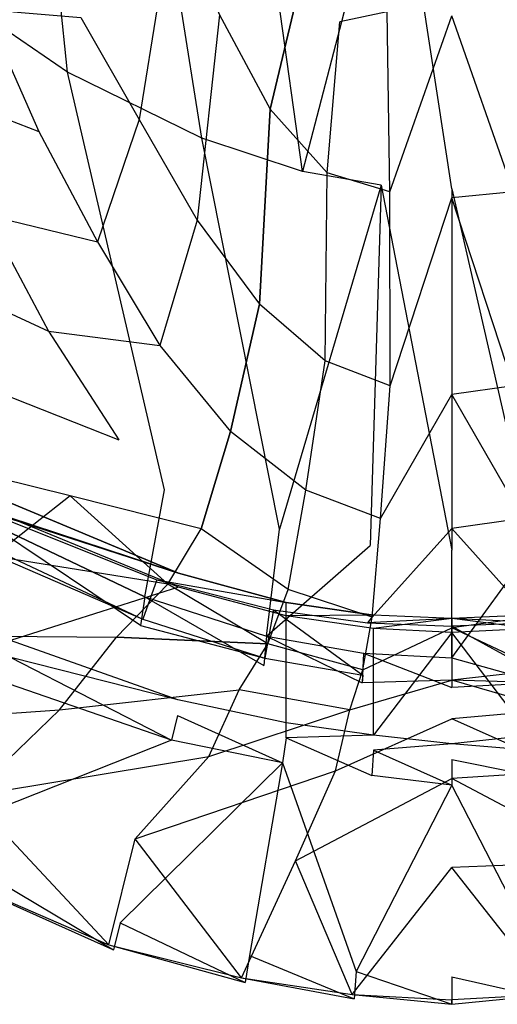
# Model space of a CAD drawing. Extents: x 0 to 0.359, y -0.35 to 0.
# Tile 5 of 21: x 0.123 to 0.186, y -0.35 to -0.221. Entities that reach past the tile are written whole.
import ezdxf

# ---------------------------------------------------------------- set-up
doc = ezdxf.new("R2010")
doc.units = 0
doc.layers.add('L0_URINAL__N_750200__1___REPLAC', color=7, linetype='CONTINUOUS')

msp = doc.modelspace()

# ---------------------------------------------------------------- linework, layer by layer
at = {"layer": 'L0_URINAL__N_750200__1___REPLAC', "color": 8}
for points, invisible_edges in [([(0.129381, -0.228097, 0.307606), (0.123596, -0.17241, 0.297012), (0.111506, -0.215867, 0.31679), (0.129381, -0.228097, 0.307606)], 14), ([(0.138375, -0.182398, 0.290621), (0.123596, -0.17241, 0.297012), (0.129381, -0.228097, 0.307606), (0.138375, -0.182398, 0.290621)], 14), ([(0.146954, -0.236727, 0.300813), (0.138375, -0.182398, 0.290621), (0.129381, -0.228097, 0.307606), (0.146954, -0.236727, 0.300813)], 14), ([(0.152872, -0.189476, 0.285956), (0.138375, -0.182398, 0.290621), (0.146954, -0.236727, 0.300813), (0.152872, -0.189476, 0.285956)], 14), ([(0.160138, -0.241061, 0.296681), (0.152872, -0.189476, 0.285956), (0.146954, -0.236727, 0.300813), (0.160138, -0.241061, 0.296681)], 14), ([(0.163754, -0.19306, 0.283127), (0.152872, -0.189476, 0.285956), (0.160138, -0.241061, 0.296681), (0.163754, -0.19306, 0.283127)], 14), ([(0.172212, -0.194552, 0.281727), (0.163754, -0.19306, 0.283127), (0.160138, -0.241061, 0.296681), (0.172212, -0.194552, 0.281727)], 14), ([(0.172212, -0.194552, 0.281727), (0.160138, -0.241061, 0.296681), (0.170455, -0.242869, 0.294595), (0.172212, -0.194552, 0.281727)], 14), ([(0.179676, -0.24336, 0.293943), (0.172212, -0.194552, 0.281727), (0.170455, -0.242869, 0.294595), (0.179676, -0.24336, 0.293943)], 14), ([(0.179676, -0.194953, 0.281306), (0.172212, -0.194552, 0.281727), (0.179676, -0.24336, 0.293943), (0.179676, -0.194953, 0.281306)], 14), ([(0.188898, -0.242869, 0.294595), (0.187141, -0.194552, 0.281727), (0.179676, -0.24336, 0.293943), (0.188898, -0.242869, 0.294595)], 14), ([(0.187141, -0.194552, 0.281727), (0.179676, -0.194953, 0.281306), (0.179676, -0.24336, 0.293943), (0.187141, -0.194552, 0.281727)], 14), ([(0.143294, -0.206109, 0.165496), (0.138772, -0.23429, 0.214289), (0.131116, -0.220936, 0.212688), (0.143294, -0.206109, 0.165496)], 14), ([(0.143294, -0.206109, 0.165496), (0.149249, -0.2206, 0.169877), (0.138772, -0.23429, 0.214289), (0.143294, -0.206109, 0.165496)], 14), ([(0.161329, -0.210047, 0.144808), (0.15591, -0.232924, 0.173806), (0.149249, -0.2206, 0.169877), (0.161329, -0.210047, 0.144808)], 14), ([(0.15591, -0.232924, 0.173806), (0.161329, -0.210047, 0.144808), (0.165018, -0.221495, 0.154314), (0.15591, -0.232924, 0.173806)], 14), ([(0.171238, -0.220193, 0.150478), (0.165018, -0.221495, 0.154314), (0.161329, -0.210047, 0.144808), (0.171238, -0.220193, 0.150478)], 14), ([(0.129381, -0.228097, 0.307606), (0.111506, -0.215867, 0.31679), (0.121941, -0.272527, 0.322885), (0.129381, -0.228097, 0.307606)], 14), ([(0.118544, -0.219854, 0.243962), (0.125641, -0.235821, 0.24411), (0.111394, -0.230373, 0.267223), (0.118544, -0.219854, 0.243962)], 14), ([(0.118544, -0.219854, 0.243962), (0.131116, -0.220936, 0.212688), (0.125641, -0.235821, 0.24411), (0.118544, -0.219854, 0.243962)], 14), ([(0.163352, -0.241249, 0.177316), (0.165018, -0.221495, 0.154314), (0.171238, -0.220193, 0.150478), (0.163352, -0.241249, 0.177316)], 14), ([(0.17158, -0.243714, 0.17824), (0.163352, -0.241249, 0.177316), (0.171238, -0.220193, 0.150478), (0.17158, -0.243714, 0.17824)], 14), ([(0.17158, -0.243714, 0.17824), (0.171238, -0.220193, 0.150478), (0.179676, -0.220696, 0.147932), (0.17158, -0.243714, 0.17824)], 14), ([(0.187773, -0.243714, 0.17824), (0.179676, -0.220696, 0.147932), (0.188115, -0.220193, 0.150478), (0.187773, -0.243714, 0.17824)], 14), ([(0.131116, -0.220936, 0.212688), (0.138772, -0.23429, 0.214289), (0.125641, -0.235821, 0.24411), (0.131116, -0.220936, 0.212688)], 14), ([(0.149249, -0.2206, 0.169877), (0.146338, -0.247422, 0.215221), (0.138772, -0.23429, 0.214289), (0.149249, -0.2206, 0.169877)], 14), ([(0.149249, -0.2206, 0.169877), (0.15591, -0.232924, 0.173806), (0.146338, -0.247422, 0.215221), (0.149249, -0.2206, 0.169877)], 14), ([(0.163352, -0.241249, 0.177316), (0.15591, -0.232924, 0.173806), (0.165018, -0.221495, 0.154314), (0.163352, -0.241249, 0.177316)], 14), ([(0.17158, -0.243714, 0.17824), (0.179676, -0.220696, 0.147932), (0.179676, -0.24453, 0.178118), (0.17158, -0.243714, 0.17824)], 14), ([(0.187773, -0.243714, 0.17824), (0.179676, -0.24453, 0.178118), (0.179676, -0.220696, 0.147932), (0.187773, -0.243714, 0.17824)], 14), ([(0.142071, -0.282704, 0.315617), (0.129381, -0.228097, 0.307606), (0.121941, -0.272527, 0.322885), (0.142071, -0.282704, 0.315617)], 14), ([(0.146954, -0.236727, 0.300813), (0.129381, -0.228097, 0.307606), (0.142071, -0.282704, 0.315617), (0.146954, -0.236727, 0.300813)], 14), ([(0.111394, -0.230373, 0.267223), (0.125641, -0.235821, 0.24411), (0.118772, -0.246764, 0.266167), (0.111394, -0.230373, 0.267223)], 14), ([(0.15591, -0.232924, 0.173806), (0.154525, -0.258444, 0.216091), (0.146338, -0.247422, 0.215221), (0.15591, -0.232924, 0.173806)], 14), ([(0.154525, -0.258444, 0.216091), (0.15591, -0.232924, 0.173806), (0.163352, -0.241249, 0.177316), (0.154525, -0.258444, 0.216091)], 14), ([(0.138772, -0.23429, 0.214289), (0.133314, -0.250254, 0.24419), (0.125641, -0.235821, 0.24411), (0.138772, -0.23429, 0.214289)], 14), ([(0.138772, -0.23429, 0.214289), (0.146338, -0.247422, 0.215221), (0.133314, -0.250254, 0.24419), (0.138772, -0.23429, 0.214289)], 14), ([(0.125641, -0.235821, 0.24411), (0.133314, -0.250254, 0.24419), (0.118772, -0.246764, 0.266167), (0.125641, -0.235821, 0.24411)], 14), ([(0.157119, -0.287834, 0.311168), (0.146954, -0.236727, 0.300813), (0.142071, -0.282704, 0.315617), (0.157119, -0.287834, 0.311168)], 14), ([(0.160138, -0.241061, 0.296681), (0.146954, -0.236727, 0.300813), (0.157119, -0.287834, 0.311168), (0.160138, -0.241061, 0.296681)], 14), ([(0.163123, -0.265854, 0.216806), (0.154525, -0.258444, 0.216091), (0.163352, -0.241249, 0.177316), (0.163123, -0.265854, 0.216806)], 14), ([(0.170455, -0.242869, 0.294595), (0.160138, -0.241061, 0.296681), (0.157119, -0.287834, 0.311168), (0.170455, -0.242869, 0.294595)], 14), ([(0.163123, -0.265854, 0.216806), (0.163352, -0.241249, 0.177316), (0.17158, -0.243714, 0.17824), (0.163123, -0.265854, 0.216806)], 14), ([(0.170455, -0.242869, 0.294595), (0.157119, -0.287834, 0.311168), (0.168975, -0.289993, 0.30885), (0.170455, -0.242869, 0.294595)], 14), ([(0.179676, -0.290583, 0.308101), (0.170455, -0.242869, 0.294595), (0.168975, -0.289993, 0.30885), (0.179676, -0.290583, 0.308101)], 13), ([(0.170455, -0.242869, 0.294595), (0.179676, -0.290583, 0.308101), (0.179676, -0.24336, 0.293943), (0.170455, -0.242869, 0.294595)], 14), ([(0.179676, -0.24336, 0.293943), (0.190378, -0.289993, 0.30885), (0.188898, -0.242869, 0.294595), (0.179676, -0.24336, 0.293943)], 14), ([(0.190378, -0.289993, 0.30885), (0.179676, -0.24336, 0.293943), (0.179676, -0.290583, 0.308101), (0.190378, -0.289993, 0.30885)], 13), ([(0.171596, -0.269116, 0.217161), (0.163123, -0.265854, 0.216806), (0.17158, -0.243714, 0.17824), (0.171596, -0.269116, 0.217161)], 14), ([(0.171596, -0.269116, 0.217161), (0.17158, -0.243714, 0.17824), (0.179676, -0.24453, 0.178118), (0.171596, -0.269116, 0.217161)], 14), ([(0.171596, -0.269116, 0.217161), (0.179676, -0.24453, 0.178118), (0.179676, -0.270236, 0.216847), (0.171596, -0.269116, 0.217161)], 14), ([(0.187757, -0.269116, 0.217161), (0.179676, -0.24453, 0.178118), (0.187773, -0.243714, 0.17824), (0.187757, -0.269116, 0.217161)], 14), ([(0.187757, -0.269116, 0.217161), (0.179676, -0.270236, 0.216847), (0.179676, -0.24453, 0.178118), (0.187757, -0.269116, 0.217161)], 14), ([(0.118772, -0.246764, 0.266167), (0.12689, -0.261942, 0.265021), (0.108807, -0.253633, 0.280529), (0.118772, -0.246764, 0.266167)], 14), ([(0.118772, -0.246764, 0.266167), (0.133314, -0.250254, 0.24419), (0.12689, -0.261942, 0.265021), (0.118772, -0.246764, 0.266167)], 14), ([(0.146338, -0.247422, 0.215221), (0.141441, -0.263848, 0.244149), (0.133314, -0.250254, 0.24419), (0.146338, -0.247422, 0.215221)], 14), ([(0.146338, -0.247422, 0.215221), (0.154525, -0.258444, 0.216091), (0.141441, -0.263848, 0.244149), (0.146338, -0.247422, 0.215221)], 14), ([(0.133314, -0.250254, 0.24419), (0.141441, -0.263848, 0.244149), (0.12689, -0.261942, 0.265021), (0.133314, -0.250254, 0.24419)], 14), ([(0.108807, -0.253633, 0.280529), (0.12689, -0.261942, 0.265021), (0.118508, -0.269209, 0.278043), (0.108807, -0.253633, 0.280529)], 14), ([(0.154525, -0.258444, 0.216091), (0.150708, -0.275081, 0.244684), (0.141441, -0.263848, 0.244149), (0.154525, -0.258444, 0.216091)], 14), ([(0.150708, -0.275081, 0.244684), (0.154525, -0.258444, 0.216091), (0.163123, -0.265854, 0.216806), (0.150708, -0.275081, 0.244684)], 14), ([(0.12689, -0.261942, 0.265021), (0.13609, -0.276176, 0.264651), (0.118508, -0.269209, 0.278043), (0.12689, -0.261942, 0.265021)], 14), ([(0.12689, -0.261942, 0.265021), (0.141441, -0.263848, 0.244149), (0.13609, -0.276176, 0.264651), (0.12689, -0.261942, 0.265021)], 14), ([(0.141441, -0.263848, 0.244149), (0.150708, -0.275081, 0.244684), (0.13609, -0.276176, 0.264651), (0.141441, -0.263848, 0.244149)], 14), ([(0.160578, -0.282773, 0.245349), (0.150708, -0.275081, 0.244684), (0.163123, -0.265854, 0.216806), (0.160578, -0.282773, 0.245349)], 14), ([(0.160578, -0.282773, 0.245349), (0.163123, -0.265854, 0.216806), (0.171596, -0.269116, 0.217161), (0.160578, -0.282773, 0.245349)], 14), ([(0.170355, -0.28644, 0.246287), (0.160578, -0.282773, 0.245349), (0.171596, -0.269116, 0.217161), (0.170355, -0.28644, 0.246287)], 14), ([(0.170355, -0.28644, 0.246287), (0.171596, -0.269116, 0.217161), (0.179676, -0.270236, 0.216847), (0.170355, -0.28644, 0.246287)], 14), ([(0.188998, -0.28644, 0.246287), (0.179676, -0.270236, 0.216847), (0.187757, -0.269116, 0.217161), (0.188998, -0.28644, 0.246287)], 14), ([(0.12974, -0.283498, 0.277151), (0.104993, -0.277434, 0.292247), (0.118508, -0.269209, 0.278043), (0.12974, -0.283498, 0.277151)], 14), ([(0.118508, -0.269209, 0.278043), (0.13609, -0.276176, 0.264651), (0.12974, -0.283498, 0.277151), (0.118508, -0.269209, 0.278043)], 14), ([(0.170355, -0.28644, 0.246287), (0.179676, -0.270236, 0.216847), (0.179676, -0.287778, 0.246121), (0.170355, -0.28644, 0.246287)], 14), ([(0.188998, -0.28644, 0.246287), (0.179676, -0.287778, 0.246121), (0.179676, -0.270236, 0.216847), (0.188998, -0.28644, 0.246287)], 14), ([(0.118103, -0.286514, 0.351188), (0.139505, -0.296717, 0.344253), (0.121941, -0.272527, 0.322885), (0.118103, -0.286514, 0.351188)], 14), ([(0.139505, -0.296717, 0.344253), (0.142071, -0.282704, 0.315617), (0.121941, -0.272527, 0.322885), (0.139505, -0.296717, 0.344253)], 14), ([(0.150708, -0.275081, 0.244684), (0.146869, -0.287828, 0.265532), (0.13609, -0.276176, 0.264651), (0.150708, -0.275081, 0.244684)], 14), ([(0.146869, -0.287828, 0.265532), (0.150708, -0.275081, 0.244684), (0.160578, -0.282773, 0.245349), (0.146869, -0.287828, 0.265532)], 14), ([(0.146869, -0.287828, 0.265532), (0.12974, -0.283498, 0.277151), (0.13609, -0.276176, 0.264651), (0.146869, -0.287828, 0.265532)], 14), ([(0.12974, -0.283498, 0.277151), (0.119694, -0.291378, 0.28927), (0.104993, -0.277434, 0.292247), (0.12974, -0.283498, 0.277151)], 14), ([(0.139505, -0.296717, 0.344253), (0.155428, -0.301869, 0.340001), (0.142071, -0.282704, 0.315617), (0.139505, -0.296717, 0.344253)], 14), ([(0.155428, -0.301869, 0.340001), (0.157119, -0.287834, 0.311168), (0.142071, -0.282704, 0.315617), (0.155428, -0.301869, 0.340001)], 14), ([(0.158256, -0.295738, 0.26657), (0.146869, -0.287828, 0.265532), (0.160578, -0.282773, 0.245349), (0.158256, -0.295738, 0.26657)], 14), ([(0.158256, -0.295738, 0.26657), (0.160578, -0.282773, 0.245349), (0.170355, -0.28644, 0.246287), (0.158256, -0.295738, 0.26657)], 14), ([(0.121583, -0.284258, 0.375685), (0.143901, -0.293604, 0.3699), (0.117467, -0.285059, 0.372779), (0.121583, -0.284258, 0.375685)], 14), ([(0.142489, -0.295035, 0.277738), (0.119694, -0.291378, 0.28927), (0.12974, -0.283498, 0.277151), (0.142489, -0.295035, 0.277738)], 14), ([(0.143901, -0.293604, 0.3699), (0.121583, -0.284258, 0.375685), (0.121619, -0.286272, 0.377229), (0.143901, -0.293604, 0.3699)], 14), ([(0.142489, -0.295035, 0.277738), (0.12974, -0.283498, 0.277151), (0.146869, -0.287828, 0.265532), (0.142489, -0.295035, 0.277738)], 14), ([(0.117467, -0.285059, 0.372779), (0.141081, -0.294463, 0.367091), (0.117278, -0.28931, 0.357342), (0.117467, -0.285059, 0.372779)], 14), ([(0.117467, -0.285059, 0.372779), (0.143901, -0.293604, 0.3699), (0.141081, -0.294463, 0.367091), (0.117467, -0.285059, 0.372779)], 14), ([(0.138932, -0.300467, 0.347454), (0.118103, -0.286514, 0.351188), (0.117243, -0.290111, 0.354434), (0.138932, -0.300467, 0.347454)], 14), ([(0.139505, -0.296717, 0.344253), (0.118103, -0.286514, 0.351188), (0.138932, -0.300467, 0.347454), (0.139505, -0.296717, 0.344253)], 14), ([(0.143901, -0.293604, 0.3699), (0.121619, -0.286272, 0.377229), (0.14389, -0.295445, 0.371462), (0.143901, -0.293604, 0.3699)], 14), ([(0.14389, -0.295445, 0.371462), (0.121619, -0.286272, 0.377229), (0.121909, -0.3024, 0.38959), (0.14389, -0.295445, 0.371462)], 14), ([(0.169277, -0.299358, 0.268049), (0.158256, -0.295738, 0.26657), (0.170355, -0.28644, 0.246287), (0.169277, -0.299358, 0.268049)], 14), ([(0.169277, -0.299358, 0.268049), (0.170355, -0.28644, 0.246287), (0.179676, -0.287778, 0.246121), (0.169277, -0.299358, 0.268049)], 14), ([(0.190076, -0.299358, 0.268049), (0.179676, -0.287778, 0.246121), (0.188998, -0.28644, 0.246287), (0.190076, -0.299358, 0.268049)], 14), ([(0.142489, -0.295035, 0.277738), (0.146869, -0.287828, 0.265532), (0.158256, -0.295738, 0.26657), (0.142489, -0.295035, 0.277738)], 14), ([(0.155428, -0.301869, 0.340001), (0.168975, -0.289993, 0.30885), (0.157119, -0.287834, 0.311168), (0.155428, -0.301869, 0.340001)], 14), ([(0.169277, -0.299358, 0.268049), (0.179676, -0.287778, 0.246121), (0.179676, -0.300737, 0.267961), (0.169277, -0.299358, 0.268049)], 14), ([(0.190076, -0.299358, 0.268049), (0.179676, -0.300737, 0.267961), (0.179676, -0.287778, 0.246121), (0.190076, -0.299358, 0.268049)], 14), ([(0.117278, -0.28931, 0.357342), (0.13924, -0.299608, 0.350263), (0.117243, -0.290111, 0.354434), (0.117278, -0.28931, 0.357342)], 14), ([(0.141081, -0.294463, 0.367091), (0.13924, -0.299608, 0.350263), (0.117278, -0.28931, 0.357342), (0.141081, -0.294463, 0.367091)], 14), ([(0.117243, -0.290111, 0.354434), (0.13924, -0.299608, 0.350263), (0.138932, -0.300467, 0.347454), (0.117243, -0.290111, 0.354434)], 14), ([(0.155428, -0.301869, 0.340001), (0.168128, -0.304078, 0.337747), (0.168975, -0.289993, 0.30885), (0.155428, -0.301869, 0.340001)], 14), ([(0.168128, -0.304078, 0.337747), (0.179676, -0.304696, 0.337008), (0.168975, -0.289993, 0.30885), (0.168128, -0.304078, 0.337747)], 14), ([(0.179676, -0.304696, 0.337008), (0.179676, -0.290583, 0.308101), (0.168975, -0.289993, 0.30885), (0.179676, -0.304696, 0.337008)], 14), ([(0.191225, -0.304078, 0.337747), (0.190378, -0.289993, 0.30885), (0.179676, -0.304696, 0.337008), (0.191225, -0.304078, 0.337747)], 14), ([(0.179676, -0.304696, 0.337008), (0.190378, -0.289993, 0.30885), (0.179676, -0.290583, 0.308101), (0.179676, -0.304696, 0.337008)], 14), ([(0.108554, -0.301752, 0.31058), (0.119694, -0.291378, 0.28927), (0.135785, -0.301972, 0.288298), (0.108554, -0.301752, 0.31058)], 14), ([(0.142489, -0.295035, 0.277738), (0.135785, -0.301972, 0.288298), (0.119694, -0.291378, 0.28927), (0.142489, -0.295035, 0.277738)], 14), ([(0.143901, -0.293604, 0.3699), (0.158005, -0.297459, 0.366954), (0.141081, -0.294463, 0.367091), (0.143901, -0.293604, 0.3699)], 14), ([(0.158005, -0.297459, 0.366954), (0.143901, -0.293604, 0.3699), (0.14389, -0.295445, 0.371462), (0.158005, -0.297459, 0.366954)], 14), ([(0.141081, -0.294463, 0.367091), (0.156319, -0.29841, 0.364209), (0.13924, -0.299608, 0.350263), (0.141081, -0.294463, 0.367091)], 14), ([(0.141081, -0.294463, 0.367091), (0.158005, -0.297459, 0.366954), (0.156319, -0.29841, 0.364209), (0.141081, -0.294463, 0.367091)], 14), ([(0.14389, -0.295445, 0.371462), (0.121909, -0.3024, 0.38959), (0.143799, -0.310182, 0.383971), (0.14389, -0.295445, 0.371462)], 14), ([(0.155608, -0.302844, 0.278307), (0.135785, -0.301972, 0.288298), (0.142489, -0.295035, 0.277738), (0.155608, -0.302844, 0.278307)], 14), ([(0.155608, -0.302844, 0.278307), (0.142489, -0.295035, 0.277738), (0.158256, -0.295738, 0.26657), (0.155608, -0.302844, 0.278307)], 14), ([(0.158007, -0.299203, 0.368554), (0.14389, -0.295445, 0.371462), (0.143799, -0.310182, 0.383971), (0.158007, -0.299203, 0.368554)], 14), ([(0.158007, -0.299203, 0.368554), (0.158005, -0.297459, 0.366954), (0.14389, -0.295445, 0.371462), (0.158007, -0.299203, 0.368554)], 14), ([(0.155608, -0.302844, 0.278307), (0.158256, -0.295738, 0.26657), (0.169277, -0.299358, 0.268049), (0.155608, -0.302844, 0.278307)], 14), ([(0.155057, -0.305698, 0.343173), (0.139505, -0.296717, 0.344253), (0.138932, -0.300467, 0.347454), (0.155057, -0.305698, 0.343173)], 13), ([(0.139505, -0.296717, 0.344253), (0.155057, -0.305698, 0.343173), (0.155428, -0.301869, 0.340001), (0.139505, -0.296717, 0.344253)], 14), ([(0.158005, -0.297459, 0.366954), (0.169438, -0.299107, 0.365369), (0.156319, -0.29841, 0.364209), (0.158005, -0.297459, 0.366954)], 14), ([(0.158007, -0.299203, 0.368554), (0.169438, -0.299107, 0.365369), (0.158005, -0.297459, 0.366954), (0.158007, -0.299203, 0.368554)], 13), ([(0.156319, -0.29841, 0.364209), (0.155222, -0.304746, 0.34592), (0.13924, -0.299608, 0.350263), (0.156319, -0.29841, 0.364209)], 14), ([(0.156319, -0.29841, 0.364209), (0.16803, -0.306965, 0.343618), (0.155222, -0.304746, 0.34592), (0.156319, -0.29841, 0.364209)], 14), ([(0.169438, -0.299107, 0.365369), (0.168632, -0.30009, 0.36265), (0.156319, -0.29841, 0.364209), (0.169438, -0.299107, 0.365369)], 14), ([(0.156319, -0.29841, 0.364209), (0.168632, -0.30009, 0.36265), (0.16803, -0.306965, 0.343618), (0.156319, -0.29841, 0.364209)], 14), ([(0.13924, -0.299608, 0.350263), (0.155222, -0.304746, 0.34592), (0.138932, -0.300467, 0.347454), (0.13924, -0.299608, 0.350263)], 14), ([(0.158018, -0.313174, 0.381365), (0.158007, -0.299203, 0.368554), (0.143799, -0.310182, 0.383971), (0.158018, -0.313174, 0.381365)], 14), ([(0.168017, -0.306268, 0.279731), (0.155608, -0.302844, 0.278307), (0.169277, -0.299358, 0.268049), (0.168017, -0.306268, 0.279731)], 14), ([(0.169438, -0.299107, 0.365369), (0.158007, -0.299203, 0.368554), (0.169439, -0.300851, 0.366974), (0.169438, -0.299107, 0.365369)], 14), ([(0.169439, -0.300851, 0.366974), (0.158007, -0.299203, 0.368554), (0.158018, -0.313174, 0.381365), (0.169439, -0.300851, 0.366974)], 14), ([(0.168017, -0.306268, 0.279731), (0.169277, -0.299358, 0.268049), (0.179676, -0.300737, 0.267961), (0.168017, -0.306268, 0.279731)], 14), ([(0.179676, -0.299552, 0.364872), (0.168632, -0.30009, 0.36265), (0.169438, -0.299107, 0.365369), (0.179676, -0.299552, 0.364872)], 14), ([(0.168632, -0.30009, 0.36265), (0.179676, -0.299552, 0.364872), (0.179676, -0.300543, 0.362159), (0.168632, -0.30009, 0.36265)], 13), ([(0.179676, -0.299552, 0.364872), (0.169438, -0.299107, 0.365369), (0.169439, -0.300851, 0.366974), (0.179676, -0.299552, 0.364872)], 14), ([(0.179676, -0.299552, 0.364872), (0.169439, -0.300851, 0.366974), (0.179676, -0.301372, 0.366449), (0.179676, -0.299552, 0.364872)], 14), ([(0.189915, -0.299107, 0.365369), (0.179676, -0.299552, 0.364872), (0.189914, -0.300851, 0.366974), (0.189915, -0.299107, 0.365369)], 14), ([(0.190721, -0.30009, 0.36265), (0.179676, -0.299552, 0.364872), (0.189915, -0.299107, 0.365369), (0.190721, -0.30009, 0.36265)], 14), ([(0.191336, -0.306268, 0.279731), (0.179676, -0.300737, 0.267961), (0.190076, -0.299358, 0.268049), (0.191336, -0.306268, 0.279731)], 14), ([(0.189914, -0.300851, 0.366974), (0.179676, -0.299552, 0.364872), (0.179676, -0.301372, 0.366449), (0.189914, -0.300851, 0.366974)], 14), ([(0.179676, -0.299552, 0.364872), (0.190721, -0.30009, 0.36265), (0.179676, -0.300543, 0.362159), (0.179676, -0.299552, 0.364872)], 13), ([(0.138932, -0.300467, 0.347454), (0.155222, -0.304746, 0.34592), (0.155057, -0.305698, 0.343173), (0.138932, -0.300467, 0.347454)], 14), ([(0.169447, -0.314817, 0.379822), (0.169439, -0.300851, 0.366974), (0.158018, -0.313174, 0.381365), (0.169447, -0.314817, 0.379822)], 14), ([(0.168017, -0.306268, 0.279731), (0.179676, -0.300737, 0.267961), (0.179676, -0.307608, 0.279591), (0.168017, -0.306268, 0.279731)], 14), ([(0.168632, -0.30009, 0.36265), (0.179676, -0.300543, 0.362159), (0.16803, -0.306965, 0.343618), (0.168632, -0.30009, 0.36265)], 14), ([(0.179676, -0.300543, 0.362159), (0.179676, -0.307587, 0.342865), (0.16803, -0.306965, 0.343618), (0.179676, -0.300543, 0.362159)], 14), ([(0.179676, -0.301372, 0.366449), (0.169439, -0.300851, 0.366974), (0.169447, -0.314817, 0.379822), (0.179676, -0.301372, 0.366449)], 14), ([(0.190721, -0.30009, 0.36265), (0.191323, -0.306965, 0.343618), (0.179676, -0.300543, 0.362159), (0.190721, -0.30009, 0.36265)], 14), ([(0.179676, -0.300543, 0.362159), (0.191323, -0.306965, 0.343618), (0.179676, -0.307587, 0.342865), (0.179676, -0.300543, 0.362159)], 14), ([(0.191336, -0.306268, 0.279731), (0.179676, -0.307608, 0.279591), (0.179676, -0.300737, 0.267961), (0.191336, -0.306268, 0.279731)], 14), ([(0.189914, -0.300851, 0.366974), (0.179676, -0.301372, 0.366449), (0.189905, -0.314817, 0.379822), (0.189914, -0.300851, 0.366974)], 14), ([(0.094734, -0.313786, 0.343338), (0.108554, -0.301752, 0.31058), (0.128308, -0.311493, 0.307213), (0.094734, -0.313786, 0.343338)], 14), ([(0.108554, -0.301752, 0.31058), (0.135785, -0.301972, 0.288298), (0.128308, -0.311493, 0.307213), (0.108554, -0.301752, 0.31058)], 14), ([(0.143799, -0.310182, 0.383971), (0.121909, -0.3024, 0.38959), (0.12195, -0.304657, 0.39132), (0.143799, -0.310182, 0.383971)], 14), ([(0.128308, -0.311493, 0.307213), (0.135785, -0.301972, 0.288298), (0.151843, -0.308873, 0.28773), (0.128308, -0.311493, 0.307213)], 14), ([(0.135785, -0.301972, 0.288298), (0.155608, -0.302844, 0.278307), (0.151843, -0.308873, 0.28773), (0.135785, -0.301972, 0.288298)], 14), ([(0.167944, -0.307948, 0.340897), (0.155428, -0.301869, 0.340001), (0.155057, -0.305698, 0.343173), (0.167944, -0.307948, 0.340897)], 13), ([(0.155428, -0.301869, 0.340001), (0.167944, -0.307948, 0.340897), (0.168128, -0.304078, 0.337747), (0.155428, -0.301869, 0.340001)], 14), ([(0.179676, -0.301372, 0.366449), (0.169447, -0.314817, 0.379822), (0.179676, -0.315949, 0.379081), (0.179676, -0.301372, 0.366449)], 14), ([(0.189905, -0.314817, 0.379822), (0.179676, -0.301372, 0.366449), (0.179676, -0.315949, 0.379081), (0.189905, -0.314817, 0.379822)], 14), ([(0.151843, -0.308873, 0.28773), (0.155608, -0.302844, 0.278307), (0.168017, -0.306268, 0.279731), (0.151843, -0.308873, 0.28773)], 14), ([(0.142971, -0.315473, 0.385503), (0.12195, -0.304657, 0.39132), (0.120632, -0.307734, 0.391237), (0.142971, -0.315473, 0.385503)], 13), ([(0.12195, -0.304657, 0.39132), (0.142971, -0.315473, 0.385503), (0.143787, -0.312245, 0.385722), (0.12195, -0.304657, 0.39132)], 14), ([(0.143799, -0.310182, 0.383971), (0.12195, -0.304657, 0.39132), (0.143787, -0.312245, 0.385722), (0.143799, -0.310182, 0.383971)], 14), ([(0.155222, -0.304746, 0.34592), (0.16803, -0.306965, 0.343618), (0.155057, -0.305698, 0.343173), (0.155222, -0.304746, 0.34592)], 14), ([(0.179676, -0.308579, 0.340149), (0.168128, -0.304078, 0.337747), (0.167944, -0.307948, 0.340897), (0.179676, -0.308579, 0.340149)], 13), ([(0.168128, -0.304078, 0.337747), (0.179676, -0.308579, 0.340149), (0.179676, -0.304696, 0.337008), (0.168128, -0.304078, 0.337747)], 14), ([(0.179676, -0.304696, 0.337008), (0.191409, -0.307948, 0.340897), (0.191225, -0.304078, 0.337747), (0.179676, -0.304696, 0.337008)], 14), ([(0.191409, -0.307948, 0.340897), (0.179676, -0.304696, 0.337008), (0.179676, -0.308579, 0.340149), (0.191409, -0.307948, 0.340897)], 13), ([(0.166352, -0.311483, 0.288722), (0.151843, -0.308873, 0.28773), (0.168017, -0.306268, 0.279731), (0.166352, -0.311483, 0.288722)], 14), ([(0.16803, -0.306965, 0.343618), (0.167944, -0.307948, 0.340897), (0.155057, -0.305698, 0.343173), (0.16803, -0.306965, 0.343618)], 14), ([(0.166352, -0.311483, 0.288722), (0.168017, -0.306268, 0.279731), (0.179676, -0.307608, 0.279591), (0.166352, -0.311483, 0.288722)], 14), ([(0.193001, -0.311483, 0.288722), (0.179676, -0.307608, 0.279591), (0.191336, -0.306268, 0.279731), (0.193001, -0.311483, 0.288722)], 14), ([(0.142971, -0.315473, 0.385503), (0.120632, -0.307734, 0.391237), (0.110731, -0.328211, 0.38553), (0.142971, -0.315473, 0.385503)], 14), ([(0.166352, -0.311483, 0.288722), (0.179676, -0.307608, 0.279591), (0.179676, -0.312646, 0.288361), (0.166352, -0.311483, 0.288722)], 14), ([(0.179676, -0.307587, 0.342865), (0.167944, -0.307948, 0.340897), (0.16803, -0.306965, 0.343618), (0.179676, -0.307587, 0.342865)], 14), ([(0.167944, -0.307948, 0.340897), (0.179676, -0.307587, 0.342865), (0.179676, -0.308579, 0.340149), (0.167944, -0.307948, 0.340897)], 13), ([(0.191409, -0.307948, 0.340897), (0.179676, -0.307587, 0.342865), (0.191323, -0.306965, 0.343618), (0.191409, -0.307948, 0.340897)], 14), ([(0.179676, -0.307587, 0.342865), (0.191409, -0.307948, 0.340897), (0.179676, -0.308579, 0.340149), (0.179676, -0.307587, 0.342865)], 13), ([(0.193001, -0.311483, 0.288722), (0.179676, -0.312646, 0.288361), (0.179676, -0.307608, 0.279591), (0.193001, -0.311483, 0.288722)], 14), ([(0.128308, -0.311493, 0.307213), (0.151843, -0.308873, 0.28773), (0.147864, -0.317588, 0.304628), (0.128308, -0.311493, 0.307213)], 14), ([(0.147864, -0.317588, 0.304628), (0.151843, -0.308873, 0.28773), (0.166352, -0.311483, 0.288722), (0.147864, -0.317588, 0.304628)], 14), ([(0.158018, -0.313174, 0.381365), (0.143799, -0.310182, 0.383971), (0.143787, -0.312245, 0.385722), (0.158018, -0.313174, 0.381365)], 14), ([(0.094734, -0.313786, 0.343338), (0.128308, -0.311493, 0.307213), (0.116603, -0.322763, 0.337708), (0.094734, -0.313786, 0.343338)], 14), ([(0.116603, -0.322763, 0.337708), (0.128308, -0.311493, 0.307213), (0.147864, -0.317588, 0.304628), (0.116603, -0.322763, 0.337708)], 14), ([(0.147864, -0.317588, 0.304628), (0.166352, -0.311483, 0.288722), (0.164452, -0.319454, 0.304558), (0.147864, -0.317588, 0.304628)], 14), ([(0.164452, -0.319454, 0.304558), (0.166352, -0.311483, 0.288722), (0.179676, -0.312646, 0.288361), (0.164452, -0.319454, 0.304558)], 14), ([(0.194901, -0.319454, 0.304558), (0.179676, -0.312646, 0.288361), (0.193001, -0.311483, 0.288722), (0.194901, -0.319454, 0.304558)], 14), ([(0.157499, -0.318406, 0.382877), (0.143787, -0.312245, 0.385722), (0.142971, -0.315473, 0.385503), (0.157499, -0.318406, 0.382877)], 13), ([(0.143787, -0.312245, 0.385722), (0.157499, -0.318406, 0.382877), (0.158019, -0.31513, 0.383158), (0.143787, -0.312245, 0.385722)], 14), ([(0.158019, -0.31513, 0.383158), (0.158018, -0.313174, 0.381365), (0.143787, -0.312245, 0.385722), (0.158019, -0.31513, 0.383158)], 14), ([(0.164452, -0.319454, 0.304558), (0.179676, -0.312646, 0.288361), (0.179676, -0.320478, 0.30388), (0.164452, -0.319454, 0.304558)], 14), ([(0.194901, -0.319454, 0.304558), (0.179676, -0.320478, 0.30388), (0.179676, -0.312646, 0.288361), (0.194901, -0.319454, 0.304558)], 14), ([(0.158019, -0.31513, 0.383158), (0.169447, -0.314817, 0.379822), (0.158018, -0.313174, 0.381365), (0.158019, -0.31513, 0.383158)], 13), ([(0.142971, -0.315473, 0.385503), (0.110731, -0.328211, 0.38553), (0.136281, -0.339353, 0.378656), (0.142971, -0.315473, 0.385503)], 14), ([(0.157499, -0.318406, 0.382877), (0.142971, -0.315473, 0.385503), (0.136281, -0.339353, 0.378656), (0.157499, -0.318406, 0.382877)], 14), ([(0.169201, -0.320075, 0.381295), (0.158019, -0.31513, 0.383158), (0.157499, -0.318406, 0.382877), (0.169201, -0.320075, 0.381295)], 13), ([(0.169447, -0.314817, 0.379822), (0.158019, -0.31513, 0.383158), (0.169449, -0.316771, 0.381621), (0.169447, -0.314817, 0.379822)], 14), ([(0.158019, -0.31513, 0.383158), (0.169201, -0.320075, 0.381295), (0.169449, -0.316771, 0.381621), (0.158019, -0.31513, 0.383158)], 14), ([(0.179676, -0.315949, 0.379081), (0.169447, -0.314817, 0.379822), (0.169449, -0.316771, 0.381621), (0.179676, -0.315949, 0.379081)], 14), ([(0.189905, -0.314817, 0.379822), (0.179676, -0.315949, 0.379081), (0.189904, -0.316771, 0.381621), (0.189905, -0.314817, 0.379822)], 14), ([(0.179676, -0.321327, 0.380517), (0.169449, -0.316771, 0.381621), (0.169201, -0.320075, 0.381295), (0.179676, -0.321327, 0.380517)], 13), ([(0.179676, -0.315949, 0.379081), (0.169449, -0.316771, 0.381621), (0.179676, -0.31799, 0.380849), (0.179676, -0.315949, 0.379081)], 14), ([(0.169449, -0.316771, 0.381621), (0.179676, -0.321327, 0.380517), (0.179676, -0.31799, 0.380849), (0.169449, -0.316771, 0.381621)], 14), ([(0.189904, -0.316771, 0.381621), (0.179676, -0.315949, 0.379081), (0.179676, -0.31799, 0.380849), (0.189904, -0.316771, 0.381621)], 14), ([(0.179676, -0.31799, 0.380849), (0.190152, -0.320075, 0.381295), (0.189904, -0.316771, 0.381621), (0.179676, -0.31799, 0.380849)], 14), ([(0.116603, -0.322763, 0.337708), (0.147864, -0.317588, 0.304628), (0.138227, -0.328349, 0.333909), (0.116603, -0.322763, 0.337708)], 14), ([(0.138227, -0.328349, 0.333909), (0.147864, -0.317588, 0.304628), (0.164452, -0.319454, 0.304558), (0.138227, -0.328349, 0.333909)], 14), ([(0.190152, -0.320075, 0.381295), (0.179676, -0.31799, 0.380849), (0.179676, -0.321327, 0.380517), (0.190152, -0.320075, 0.381295)], 13), ([(0.157499, -0.318406, 0.382877), (0.136281, -0.339353, 0.378656), (0.153205, -0.343595, 0.375461), (0.157499, -0.318406, 0.382877)], 14), ([(0.16715, -0.3457, 0.373523), (0.157499, -0.318406, 0.382877), (0.153205, -0.343595, 0.375461), (0.16715, -0.3457, 0.373523)], 13), ([(0.157499, -0.318406, 0.382877), (0.16715, -0.3457, 0.373523), (0.169201, -0.320075, 0.381295), (0.157499, -0.318406, 0.382877)], 14), ([(0.138227, -0.328349, 0.333909), (0.164452, -0.319454, 0.304558), (0.159209, -0.331242, 0.331704), (0.138227, -0.328349, 0.333909)], 14), ([(0.159209, -0.331242, 0.331704), (0.164452, -0.319454, 0.304558), (0.179676, -0.320478, 0.30388), (0.159209, -0.331242, 0.331704)], 14), ([(0.159209, -0.331242, 0.331704), (0.179676, -0.320478, 0.30388), (0.179676, -0.332115, 0.330982), (0.159209, -0.331242, 0.331704)], 14), ([(0.179676, -0.321327, 0.380517), (0.169201, -0.320075, 0.381295), (0.16715, -0.3457, 0.373523), (0.179676, -0.321327, 0.380517)], 14), ([(0.200144, -0.331242, 0.331704), (0.179676, -0.320478, 0.30388), (0.194901, -0.319454, 0.304558), (0.200144, -0.331242, 0.331704)], 14), ([(0.192203, -0.3457, 0.373523), (0.190152, -0.320075, 0.381295), (0.179676, -0.321327, 0.380517), (0.192203, -0.3457, 0.373523)], 14), ([(0.200144, -0.331242, 0.331704), (0.179676, -0.332115, 0.330982), (0.179676, -0.320478, 0.30388), (0.200144, -0.331242, 0.331704)], 14), ([(0.179676, -0.321327, 0.380517), (0.16715, -0.3457, 0.373523), (0.179676, -0.346394, 0.37273), (0.179676, -0.321327, 0.380517)], 14), ([(0.192203, -0.3457, 0.373523), (0.179676, -0.321327, 0.380517), (0.179676, -0.346394, 0.37273), (0.192203, -0.3457, 0.373523)], 14), ([(0.108822, -0.330969, 0.38406), (0.116603, -0.322763, 0.337708), (0.134778, -0.342208, 0.377084), (0.108822, -0.330969, 0.38406)], 14), ([(0.134778, -0.342208, 0.377084), (0.116603, -0.322763, 0.337708), (0.138227, -0.328349, 0.333909), (0.134778, -0.342208, 0.377084)], 14), ([(0.135393, -0.342867, 0.378418), (0.110731, -0.328211, 0.38553), (0.1093, -0.331552, 0.38544), (0.135393, -0.342867, 0.378418)], 13), ([(0.110731, -0.328211, 0.38553), (0.135393, -0.342867, 0.378418), (0.136281, -0.339353, 0.378656), (0.110731, -0.328211, 0.38553)], 14), ([(0.134778, -0.342208, 0.377084), (0.138227, -0.328349, 0.333909), (0.152167, -0.346543, 0.373803), (0.134778, -0.342208, 0.377084)], 14), ([(0.152167, -0.346543, 0.373803), (0.138227, -0.328349, 0.333909), (0.159209, -0.331242, 0.331704), (0.152167, -0.346543, 0.373803)], 14), ([(0.135393, -0.342867, 0.378418), (0.108822, -0.330969, 0.38406), (0.134778, -0.342208, 0.377084), (0.135393, -0.342867, 0.378418)], 13), ([(0.108822, -0.330969, 0.38406), (0.135393, -0.342867, 0.378418), (0.1093, -0.331552, 0.38544), (0.108822, -0.330969, 0.38406)], 14), ([(0.152167, -0.346543, 0.373803), (0.159209, -0.331242, 0.331704), (0.166629, -0.348704, 0.371809), (0.152167, -0.346543, 0.373803)], 14), ([(0.166629, -0.348704, 0.371809), (0.159209, -0.331242, 0.331704), (0.179676, -0.332115, 0.330982), (0.166629, -0.348704, 0.371809)], 14), ([(0.166629, -0.348704, 0.371809), (0.179676, -0.332115, 0.330982), (0.179676, -0.349414, 0.371014), (0.166629, -0.348704, 0.371809)], 14), ([(0.192724, -0.348704, 0.371809), (0.179676, -0.332115, 0.330982), (0.200144, -0.331242, 0.331704), (0.192724, -0.348704, 0.371809)], 14), ([(0.192724, -0.348704, 0.371809), (0.179676, -0.349414, 0.371014), (0.179676, -0.332115, 0.330982), (0.192724, -0.348704, 0.371809)], 14), ([(0.152639, -0.347159, 0.375155), (0.136281, -0.339353, 0.378656), (0.135393, -0.342867, 0.378418), (0.152639, -0.347159, 0.375155)], 13), ([(0.136281, -0.339353, 0.378656), (0.152639, -0.347159, 0.375155), (0.153205, -0.343595, 0.375461), (0.136281, -0.339353, 0.378656)], 14), ([(0.152639, -0.347159, 0.375155), (0.134778, -0.342208, 0.377084), (0.152167, -0.346543, 0.373803), (0.152639, -0.347159, 0.375155)], 13), ([(0.134778, -0.342208, 0.377084), (0.152639, -0.347159, 0.375155), (0.135393, -0.342867, 0.378418), (0.134778, -0.342208, 0.377084)], 14), ([(0.16688, -0.349295, 0.373168), (0.153205, -0.343595, 0.375461), (0.152639, -0.347159, 0.375155), (0.16688, -0.349295, 0.373168)], 13), ([(0.153205, -0.343595, 0.375461), (0.16688, -0.349295, 0.373168), (0.16715, -0.3457, 0.373523), (0.153205, -0.343595, 0.375461)], 14), ([(0.179676, -0.35, 0.372371), (0.16715, -0.3457, 0.373523), (0.16688, -0.349295, 0.373168), (0.179676, -0.35, 0.372371)], 13), ([(0.16715, -0.3457, 0.373523), (0.179676, -0.35, 0.372371), (0.179676, -0.346394, 0.37273), (0.16715, -0.3457, 0.373523)], 14), ([(0.179676, -0.346394, 0.37273), (0.192473, -0.349295, 0.373168), (0.192203, -0.3457, 0.373523), (0.179676, -0.346394, 0.37273)], 14), ([(0.192473, -0.349295, 0.373168), (0.179676, -0.346394, 0.37273), (0.179676, -0.35, 0.372371), (0.192473, -0.349295, 0.373168)], 13), ([(0.16688, -0.349295, 0.373168), (0.152167, -0.346543, 0.373803), (0.166629, -0.348704, 0.371809), (0.16688, -0.349295, 0.373168)], 13), ([(0.152167, -0.346543, 0.373803), (0.16688, -0.349295, 0.373168), (0.152639, -0.347159, 0.375155), (0.152167, -0.346543, 0.373803)], 14), ([(0.179676, -0.35, 0.372371), (0.166629, -0.348704, 0.371809), (0.179676, -0.349414, 0.371014), (0.179676, -0.35, 0.372371)], 13), ([(0.166629, -0.348704, 0.371809), (0.179676, -0.35, 0.372371), (0.16688, -0.349295, 0.373168), (0.166629, -0.348704, 0.371809)], 14), ([(0.192724, -0.348704, 0.371809), (0.179676, -0.35, 0.372371), (0.179676, -0.349414, 0.371014), (0.192724, -0.348704, 0.371809)], 13), ([(0.179676, -0.35, 0.372371), (0.192724, -0.348704, 0.371809), (0.192473, -0.349295, 0.373168), (0.179676, -0.35, 0.372371)], 14)]:
    msp.add_3dface(points, dxfattribs=dict(at, invisible_edges=invisible_edges))

doc.saveas('drawing.dxf')
